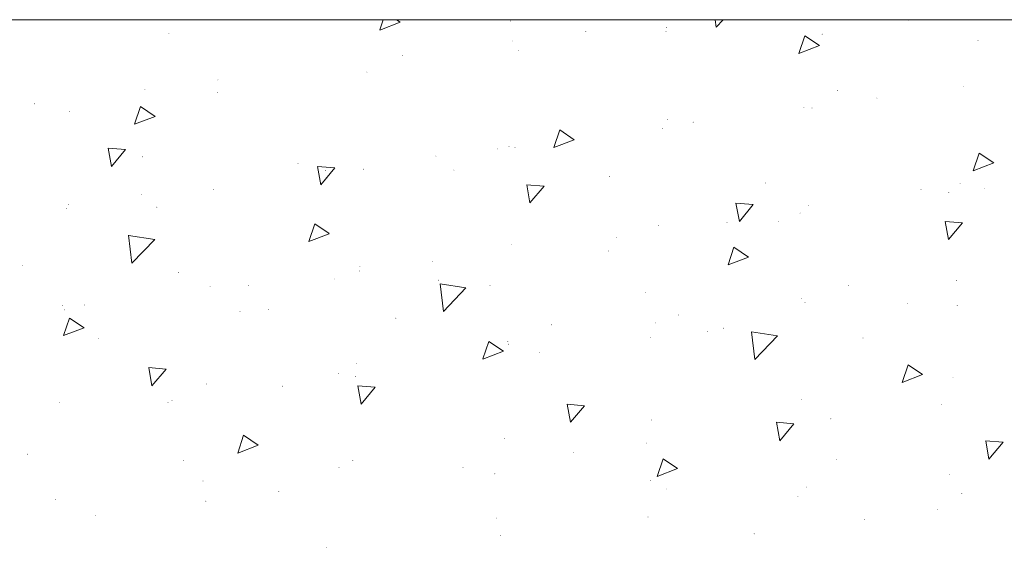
# Model space of a CAD drawing. Header units: millimetres. Extents: x -2603 to 1446, y -6775 to 6616.
# Tile 58 of 75: x -1451 to -1013, y -1321 to -1085. Entities that reach past the tile are written whole.
import ezdxf

# ---------------------------------------------------------------- set-up
doc = ezdxf.new("R2010")
doc.units = ezdxf.units.MM
doc.layers.get('0').update_dxf_attribs({"color": 252})
doc.layers.add('I-SCIANA', color=252, linetype='Continuous')

msp = doc.modelspace()

# ---------------------------------------------------------------- hatches: boundary and pattern name
h = msp.add_hatch(color=256)
h.dxf.hatch_style = 2
h.paths.add_polyline_path([(-1232.61, -1085.44), (-1232.41, -1085.64), (-1232.61, -1085.84), (-1232.81, -1085.64)])
h = msp.add_hatch(color=256)
h.dxf.hatch_style = 2
h.paths.add_polyline_path([(-1199.15, -1090.1), (-1198.95, -1090.31), (-1199.15, -1090.51), (-1199.35, -1090.31)])
h = msp.add_hatch(color=256)
h.dxf.hatch_style = 2
h.paths.add_polyline_path([(-1163.52, -1090.18), (-1163.32, -1090.39), (-1163.52, -1090.59), (-1163.72, -1090.39)])
h = msp.add_hatch(color=256)
h.dxf.hatch_style = 2
h.paths.add_polyline_path([(-1163.28, -1088.33), (-1163.08, -1088.54), (-1163.28, -1088.74), (-1163.48, -1088.54)])
h = msp.add_hatch(color=256)
h.dxf.hatch_style = 2
h.paths.add_polyline_path([(-1384.62, -1090.91), (-1384.42, -1091.11), (-1384.62, -1091.31), (-1384.82, -1091.11)])
h = msp.add_hatch(color=256)
h.dxf.hatch_style = 2
h.paths.add_polyline_path([(-1231.64, -1094.37), (-1231.44, -1094.57), (-1231.64, -1094.77), (-1231.84, -1094.57)])
h = msp.add_hatch(color=256)
h.dxf.hatch_style = 2
h.paths.add_polyline_path([(-1094.03, -1091.31), (-1093.83, -1091.51), (-1094.03, -1091.71), (-1094.23, -1091.51)])
h = msp.add_hatch(color=256)
h.dxf.hatch_style = 2
h.paths.add_polyline_path([(-1024.7, -1094.21), (-1024.5, -1094.41), (-1024.7, -1094.61), (-1024.9, -1094.41)])
h = msp.add_hatch(color=256)
h.dxf.hatch_style = 2
h.paths.add_polyline_path([(-1229.15, -1098.47), (-1228.95, -1098.67), (-1229.15, -1098.87), (-1229.35, -1098.67)])
h = msp.add_hatch(color=256)
h.dxf.hatch_style = 2
h.paths.add_polyline_path([(-1280.78, -1100.88), (-1280.58, -1101.08), (-1280.78, -1101.28), (-1280.99, -1101.08)])
h = msp.add_hatch(color=256)
h.dxf.hatch_style = 2
h.paths.add_polyline_path([(-1296.55, -1108.2), (-1296.35, -1108.4), (-1296.55, -1108.6), (-1296.75, -1108.4)])
h = msp.add_hatch(color=256)
h.dxf.hatch_style = 2
h.paths.add_polyline_path([(-1362.82, -1111.66), (-1362.62, -1111.86), (-1362.82, -1112.06), (-1363.02, -1111.86)])
h = msp.add_hatch(color=256)
h.dxf.hatch_style = 2
h.paths.add_polyline_path([(-1395.31, -1115.92), (-1395.11, -1116.12), (-1395.31, -1116.32), (-1395.52, -1116.12)])
h = msp.add_hatch(color=256)
h.dxf.hatch_style = 2
h.paths.add_polyline_path([(-1087.19, -1116.4), (-1086.99, -1116.61), (-1087.19, -1116.81), (-1087.39, -1116.61)])
h = msp.add_hatch(color=256)
h.dxf.hatch_style = 2
h.paths.add_polyline_path([(-1031.05, -1114.47), (-1030.85, -1114.68), (-1031.05, -1114.88), (-1031.25, -1114.68)])
h = msp.add_hatch(color=256)
h.dxf.hatch_style = 2
h.paths.add_polyline_path([(-1363.14, -1117.37), (-1362.94, -1117.57), (-1363.14, -1117.77), (-1363.34, -1117.57)])
h = msp.add_hatch(color=256)
h.dxf.hatch_style = 2
h.paths.add_polyline_path([(-1069.66, -1119.78), (-1069.46, -1119.98), (-1069.66, -1120.18), (-1069.86, -1119.98)])
h = msp.add_hatch(color=256)
h.dxf.hatch_style = 2
h.paths.add_polyline_path([(-1444.46, -1122.36), (-1444.26, -1122.56), (-1444.46, -1122.76), (-1444.66, -1122.56)])
h = msp.add_hatch(color=256)
h.dxf.hatch_style = 2
h.paths.add_polyline_path([(-1428.77, -1125.65), (-1428.57, -1125.85), (-1428.77, -1126.06), (-1428.97, -1125.85)])
h = msp.add_hatch(color=256)
h.dxf.hatch_style = 2
h.paths.add_polyline_path([(-1102.15, -1124.05), (-1101.95, -1124.25), (-1102.15, -1124.45), (-1102.35, -1124.25)])
h = msp.add_hatch(color=256)
h.dxf.hatch_style = 2
h.paths.add_polyline_path([(-1098.53, -1124.21), (-1098.33, -1124.41), (-1098.53, -1124.61), (-1098.73, -1124.41)])
h = msp.add_hatch(color=256)
h.dxf.hatch_style = 2
h.paths.add_polyline_path([(-1162.88, -1129.35), (-1162.67, -1129.55), (-1162.88, -1129.76), (-1163.08, -1129.55)])
h = msp.add_hatch(color=256)
h.dxf.hatch_style = 2
h.paths.add_polyline_path([(-1165.13, -1133.37), (-1164.93, -1133.58), (-1165.13, -1133.78), (-1165.33, -1133.58)])
h = msp.add_hatch(color=256)
h.dxf.hatch_style = 2
h.paths.add_polyline_path([(-1151.37, -1130.48), (-1151.17, -1130.68), (-1151.37, -1130.88), (-1151.57, -1130.68)])
h = msp.add_hatch(color=256)
h.dxf.hatch_style = 2
h.paths.add_polyline_path([(-1238.56, -1142.38), (-1238.36, -1142.58), (-1238.56, -1142.78), (-1238.76, -1142.58)])
h = msp.add_hatch(color=256)
h.dxf.hatch_style = 2
h.paths.add_polyline_path([(-1233.33, -1141.26), (-1233.13, -1141.46), (-1233.33, -1141.66), (-1233.53, -1141.46)])
h = msp.add_hatch(color=256)
h.dxf.hatch_style = 2
h.paths.add_polyline_path([(-1230.68, -1141.66), (-1230.48, -1141.86), (-1230.68, -1142.06), (-1230.88, -1141.86)])
h = msp.add_hatch(color=256)
h.dxf.hatch_style = 2
h.paths.add_polyline_path([(-1396.44, -1145.92), (-1396.24, -1146.12), (-1396.44, -1146.32), (-1396.64, -1146.12)])
h = msp.add_hatch(color=256)
h.dxf.hatch_style = 2
h.paths.add_polyline_path([(-1265.82, -1145.6), (-1265.62, -1145.8), (-1265.82, -1146), (-1266.03, -1145.8)])
h = msp.add_hatch(color=256)
h.dxf.hatch_style = 2
h.paths.add_polyline_path([(-1327.19, -1148.82), (-1326.99, -1149.02), (-1327.19, -1149.22), (-1327.39, -1149.02)])
h = msp.add_hatch(color=256)
h.dxf.hatch_style = 2
h.paths.add_polyline_path([(-1314.97, -1152.03), (-1314.77, -1152.24), (-1314.97, -1152.44), (-1315.17, -1152.24)])
h = msp.add_hatch(color=256)
h.dxf.hatch_style = 2
h.paths.add_polyline_path([(-1298.08, -1151.39), (-1297.88, -1151.59), (-1298.08, -1151.79), (-1298.28, -1151.59)])
h = msp.add_hatch(color=256)
h.dxf.hatch_style = 2
h.paths.add_polyline_path([(-1257.86, -1151.79), (-1257.66, -1151.99), (-1257.86, -1152.2), (-1258.06, -1151.99)])
h = msp.add_hatch(color=256)
h.dxf.hatch_style = 2
h.paths.add_polyline_path([(-1314.24, -1155.33), (-1314.04, -1155.53), (-1314.24, -1155.73), (-1314.44, -1155.53)])
h = msp.add_hatch(color=256)
h.dxf.hatch_style = 2
h.paths.add_polyline_path([(-1188.61, -1154.69), (-1188.41, -1154.89), (-1188.61, -1155.09), (-1188.81, -1154.89)])
h = msp.add_hatch(color=256)
h.dxf.hatch_style = 2
h.paths.add_polyline_path([(-1364.75, -1160.56), (-1364.55, -1160.76), (-1364.75, -1160.96), (-1364.95, -1160.76)])
h = msp.add_hatch(color=256)
h.dxf.hatch_style = 2
h.paths.add_polyline_path([(-1119.28, -1157.58), (-1119.08, -1157.78), (-1119.28, -1157.99), (-1119.48, -1157.78)])
h = msp.add_hatch(color=256)
h.dxf.hatch_style = 2
h.paths.add_polyline_path([(-1050.03, -1160.56), (-1049.83, -1160.76), (-1050.03, -1160.96), (-1050.23, -1160.76)])
h = msp.add_hatch(color=256)
h.dxf.hatch_style = 2
h.paths.add_polyline_path([(-1032.66, -1157.74), (-1032.46, -1157.95), (-1032.66, -1158.15), (-1032.86, -1157.95)])
h = msp.add_hatch(color=256)
h.dxf.hatch_style = 2
h.paths.add_polyline_path([(-1021.88, -1160.16), (-1021.68, -1160.36), (-1021.88, -1160.56), (-1022.08, -1160.36)])
h = msp.add_hatch(color=256)
h.dxf.hatch_style = 2
h.paths.add_polyline_path([(-1396.92, -1162.81), (-1396.72, -1163.01), (-1396.92, -1163.21), (-1397.12, -1163.01)])
h = msp.add_hatch(color=256)
h.dxf.hatch_style = 2
h.paths.add_polyline_path([(-1037.65, -1161.77), (-1037.45, -1161.97), (-1037.65, -1162.17), (-1037.85, -1161.97)])
h = msp.add_hatch(color=256)
h.dxf.hatch_style = 2
h.paths.add_polyline_path([(-1430.3, -1168.84), (-1430.1, -1169.05), (-1430.3, -1169.25), (-1430.5, -1169.05)])
h = msp.add_hatch(color=256)
h.dxf.hatch_style = 2
h.paths.add_polyline_path([(-1429.42, -1167.07), (-1429.22, -1167.28), (-1429.42, -1167.48), (-1429.62, -1167.28)])
h = msp.add_hatch(color=256)
h.dxf.hatch_style = 2
h.paths.add_polyline_path([(-1390.01, -1168.36), (-1389.81, -1168.56), (-1390.01, -1168.76), (-1390.21, -1168.56)])
h = msp.add_hatch(color=256)
h.dxf.hatch_style = 2
h.paths.add_polyline_path([(-1100.06, -1167.48), (-1099.86, -1167.68), (-1100.06, -1167.88), (-1100.26, -1167.68)])
h = msp.add_hatch(color=256)
h.dxf.hatch_style = 2
h.paths.add_polyline_path([(-1103.84, -1170.94), (-1103.64, -1171.14), (-1103.84, -1171.34), (-1104.04, -1171.14)])
h = msp.add_hatch(color=256)
h.dxf.hatch_style = 2
h.paths.add_polyline_path([(-1166.74, -1176.57), (-1166.53, -1176.77), (-1166.74, -1176.97), (-1166.94, -1176.77)])
h = msp.add_hatch(color=256)
h.dxf.hatch_style = 2
h.paths.add_polyline_path([(-1136.33, -1175.2), (-1136.13, -1175.4), (-1136.33, -1175.6), (-1136.53, -1175.4)])
h = msp.add_hatch(color=256)
h.dxf.hatch_style = 2
h.paths.add_polyline_path([(-1113.33, -1174.8), (-1113.13, -1175), (-1113.33, -1175.2), (-1113.53, -1175)])
h = msp.add_hatch(color=256)
h.dxf.hatch_style = 2
h.paths.add_polyline_path([(-1185.48, -1181.71), (-1185.27, -1181.91), (-1185.48, -1182.11), (-1185.68, -1181.91)])
h = msp.add_hatch(color=256)
h.dxf.hatch_style = 2
h.paths.add_polyline_path([(-1232.29, -1184.93), (-1232.08, -1185.13), (-1232.29, -1185.33), (-1232.49, -1185.13)])
h = msp.add_hatch(color=256)
h.dxf.hatch_style = 2
h.paths.add_polyline_path([(-1189.01, -1187.83), (-1188.81, -1188.03), (-1189.01, -1188.23), (-1189.22, -1188.03)])
h = msp.add_hatch(color=256)
h.dxf.hatch_style = 2
h.paths.add_polyline_path([(-1449.68, -1194.42), (-1449.48, -1194.62), (-1449.68, -1194.82), (-1449.89, -1194.62)])
h = msp.add_hatch(color=256)
h.dxf.hatch_style = 2
h.paths.add_polyline_path([(-1299.68, -1194.66), (-1299.48, -1194.86), (-1299.68, -1195.06), (-1299.89, -1194.86)])
h = msp.add_hatch(color=256)
h.dxf.hatch_style = 2
h.paths.add_polyline_path([(-1267.43, -1192.49), (-1267.23, -1192.69), (-1267.43, -1192.89), (-1267.63, -1192.69)])
h = msp.add_hatch(color=256)
h.dxf.hatch_style = 2
h.paths.add_polyline_path([(-1380.36, -1197.4), (-1380.15, -1197.6), (-1380.36, -1197.8), (-1380.56, -1197.6)])
h = msp.add_hatch(color=256)
h.dxf.hatch_style = 2
h.paths.add_polyline_path([(-1299.93, -1196.75), (-1299.73, -1196.95), (-1299.93, -1197.15), (-1300.13, -1196.95)])
h = msp.add_hatch(color=256)
h.dxf.hatch_style = 2
h.paths.add_polyline_path([(-1366.36, -1203.75), (-1366.16, -1203.95), (-1366.36, -1204.15), (-1366.56, -1203.95)])
h = msp.add_hatch(color=256)
h.dxf.hatch_style = 2
h.paths.add_polyline_path([(-1349.15, -1203.27), (-1348.95, -1203.47), (-1349.15, -1203.67), (-1349.35, -1203.47)])
h = msp.add_hatch(color=256)
h.dxf.hatch_style = 2
h.paths.add_polyline_path([(-1311.11, -1200.29), (-1310.9, -1200.49), (-1311.11, -1200.69), (-1311.31, -1200.49)])
h = msp.add_hatch(color=256)
h.dxf.hatch_style = 2
h.paths.add_polyline_path([(-1264.7, -1200.77), (-1264.5, -1200.98), (-1264.7, -1201.18), (-1264.9, -1200.98)])
h = msp.add_hatch(color=256)
h.dxf.hatch_style = 2
h.paths.add_polyline_path([(-1241.78, -1203.27), (-1241.57, -1203.47), (-1241.78, -1203.67), (-1241.98, -1203.47)])
h = msp.add_hatch(color=256)
h.dxf.hatch_style = 2
h.paths.add_polyline_path([(-1082.2, -1203.27), (-1082, -1203.47), (-1082.2, -1203.67), (-1082.41, -1203.47)])
h = msp.add_hatch(color=256)
h.dxf.hatch_style = 2
h.paths.add_polyline_path([(-1034.27, -1200.94), (-1034.07, -1201.14), (-1034.27, -1201.34), (-1034.47, -1201.14)])
h = msp.add_hatch(color=256)
h.dxf.hatch_style = 2
h.paths.add_polyline_path([(-1172.53, -1206.16), (-1172.33, -1206.36), (-1172.53, -1206.57), (-1172.73, -1206.36)])
h = msp.add_hatch(color=256)
h.dxf.hatch_style = 2
h.paths.add_polyline_path([(-1431.91, -1212.11), (-1431.71, -1212.32), (-1431.91, -1212.52), (-1432.11, -1212.32)])
h = msp.add_hatch(color=256)
h.dxf.hatch_style = 2
h.paths.add_polyline_path([(-1422.26, -1211.87), (-1422.06, -1212.07), (-1422.26, -1212.28), (-1422.46, -1212.07)])
h = msp.add_hatch(color=256)
h.dxf.hatch_style = 2
h.paths.add_polyline_path([(-1103.2, -1209.06), (-1103, -1209.26), (-1103.2, -1209.46), (-1103.4, -1209.26)])
h = msp.add_hatch(color=256)
h.dxf.hatch_style = 2
h.paths.add_polyline_path([(-1101.67, -1210.67), (-1101.47, -1210.87), (-1101.67, -1211.07), (-1101.87, -1210.87)])
h = msp.add_hatch(color=256)
h.dxf.hatch_style = 2
h.paths.add_polyline_path([(-1055.99, -1211.31), (-1055.78, -1211.51), (-1055.99, -1211.71), (-1056.19, -1211.51)])
h = msp.add_hatch(color=256)
h.dxf.hatch_style = 2
h.paths.add_polyline_path([(-1033.95, -1212.03), (-1033.75, -1212.24), (-1033.95, -1212.44), (-1034.15, -1212.24)])
h = msp.add_hatch(color=256)
h.dxf.hatch_style = 2
h.paths.add_polyline_path([(-1431.11, -1214.05), (-1430.9, -1214.25), (-1431.11, -1214.45), (-1431.31, -1214.25)])
h = msp.add_hatch(color=256)
h.dxf.hatch_style = 2
h.paths.add_polyline_path([(-1353.01, -1214.85), (-1352.81, -1215.05), (-1353.01, -1215.25), (-1353.21, -1215.05)])
h = msp.add_hatch(color=256)
h.dxf.hatch_style = 2
h.paths.add_polyline_path([(-1340.38, -1213.8), (-1340.18, -1214), (-1340.38, -1214.21), (-1340.58, -1214)])
h = msp.add_hatch(color=256)
h.dxf.hatch_style = 2
h.paths.add_polyline_path([(-1283.68, -1217.74), (-1283.48, -1217.95), (-1283.68, -1218.15), (-1283.88, -1217.95)])
h = msp.add_hatch(color=256)
h.dxf.hatch_style = 2
h.paths.add_polyline_path([(-1157.89, -1216.3), (-1157.69, -1216.5), (-1157.89, -1216.7), (-1158.09, -1216.5)])
h = msp.add_hatch(color=256)
h.dxf.hatch_style = 2
h.paths.add_polyline_path([(-1214.43, -1220.64), (-1214.23, -1220.84), (-1214.43, -1221.04), (-1214.63, -1220.84)])
h = msp.add_hatch(color=256)
h.dxf.hatch_style = 2
h.paths.add_polyline_path([(-1168.26, -1219.84), (-1168.06, -1220.04), (-1168.26, -1220.24), (-1168.47, -1220.04)])
h = msp.add_hatch(color=256)
h.dxf.hatch_style = 2
h.paths.add_polyline_path([(-1137.94, -1222.17), (-1137.74, -1222.37), (-1137.94, -1222.57), (-1138.14, -1222.37)])
h = msp.add_hatch(color=256)
h.dxf.hatch_style = 2
h.paths.add_polyline_path([(-1170.44, -1226.43), (-1170.23, -1226.63), (-1170.44, -1226.83), (-1170.64, -1226.63)])
h = msp.add_hatch(color=256)
h.dxf.hatch_style = 2
h.paths.add_polyline_path([(-1145.1, -1223.62), (-1144.9, -1223.82), (-1145.1, -1224.02), (-1145.3, -1223.82)])
h = msp.add_hatch(color=256)
h.dxf.hatch_style = 2
h.paths.add_polyline_path([(-1075.85, -1226.51), (-1075.65, -1226.71), (-1075.85, -1226.91), (-1076.05, -1226.71)])
h = msp.add_hatch(color=256)
h.dxf.hatch_style = 2
h.paths.add_polyline_path([(-1416.07, -1226.75), (-1415.86, -1226.95), (-1416.07, -1227.15), (-1416.27, -1226.95)])
h = msp.add_hatch(color=256)
h.dxf.hatch_style = 2
h.paths.add_polyline_path([(-1233.89, -1228.12), (-1233.69, -1228.32), (-1233.89, -1228.52), (-1234.1, -1228.32)])
h = msp.add_hatch(color=256)
h.dxf.hatch_style = 2
h.paths.add_polyline_path([(-1233.57, -1229.25), (-1233.37, -1229.45), (-1233.57, -1229.65), (-1233.77, -1229.45)])
h = msp.add_hatch(color=256)
h.dxf.hatch_style = 2
h.paths.add_polyline_path([(-1219.66, -1232.87), (-1219.46, -1233.07), (-1219.66, -1233.27), (-1219.86, -1233.07)])
h = msp.add_hatch(color=256)
h.dxf.hatch_style = 2
h.paths.add_polyline_path([(-1301.29, -1237.85), (-1301.09, -1238.05), (-1301.29, -1238.25), (-1301.49, -1238.05)])
h = msp.add_hatch(color=256)
h.dxf.hatch_style = 2
h.paths.add_polyline_path([(-1309.26, -1242.28), (-1309.05, -1242.48), (-1309.26, -1242.68), (-1309.46, -1242.48)])
h = msp.add_hatch(color=256)
h.dxf.hatch_style = 2
h.paths.add_polyline_path([(-1301.62, -1243.64), (-1301.41, -1243.84), (-1301.62, -1244.05), (-1301.82, -1243.84)])
h = msp.add_hatch(color=256)
h.dxf.hatch_style = 2
h.paths.add_polyline_path([(-1367.89, -1247.02), (-1367.69, -1247.22), (-1367.89, -1247.42), (-1368.09, -1247.22)])
h = msp.add_hatch(color=256)
h.dxf.hatch_style = 2
h.paths.add_polyline_path([(-1334.11, -1247.99), (-1333.91, -1248.19), (-1334.11, -1248.39), (-1334.31, -1248.19)])
h = msp.add_hatch(color=256)
h.dxf.hatch_style = 2
h.paths.add_polyline_path([(-1035.8, -1244.13), (-1035.6, -1244.33), (-1035.8, -1244.53), (-1036, -1244.33)])
h = msp.add_hatch(color=256)
h.dxf.hatch_style = 2
h.paths.add_polyline_path([(-1433.44, -1255.31), (-1433.24, -1255.51), (-1433.44, -1255.71), (-1433.64, -1255.51)])
h = msp.add_hatch(color=256)
h.dxf.hatch_style = 2
h.paths.add_polyline_path([(-1385.02, -1255.31), (-1384.82, -1255.51), (-1385.02, -1255.71), (-1385.22, -1255.51)])
h = msp.add_hatch(color=256)
h.dxf.hatch_style = 2
h.paths.add_polyline_path([(-1383.25, -1254.42), (-1383.05, -1254.62), (-1383.25, -1254.82), (-1383.45, -1254.62)])
h = msp.add_hatch(color=256)
h.dxf.hatch_style = 2
h.paths.add_polyline_path([(-1103.2, -1253.86), (-1103, -1254.06), (-1103.2, -1254.26), (-1103.4, -1254.06)])
h = msp.add_hatch(color=256)
h.dxf.hatch_style = 2
h.paths.add_polyline_path([(-1041.03, -1256.03), (-1040.82, -1256.23), (-1041.03, -1256.43), (-1041.23, -1256.23)])
h = msp.add_hatch(color=256)
h.dxf.hatch_style = 2
h.paths.add_polyline_path([(-1169.87, -1263.03), (-1169.67, -1263.23), (-1169.87, -1263.43), (-1170.07, -1263.23)])
h = msp.add_hatch(color=256)
h.dxf.hatch_style = 2
h.paths.add_polyline_path([(-1090.17, -1262.54), (-1089.97, -1262.74), (-1090.17, -1262.95), (-1090.37, -1262.74)])
h = msp.add_hatch(color=256)
h.dxf.hatch_style = 2
h.paths.add_polyline_path([(-1235.42, -1271.31), (-1235.22, -1271.51), (-1235.42, -1271.71), (-1235.62, -1271.51)])
h = msp.add_hatch(color=256)
h.dxf.hatch_style = 2
h.paths.add_polyline_path([(-1172.12, -1273.32), (-1171.92, -1273.52), (-1172.12, -1273.72), (-1172.33, -1273.52)])
h = msp.add_hatch(color=256)
h.dxf.hatch_style = 2
h.paths.add_polyline_path([(-1447.59, -1278.23), (-1447.39, -1278.43), (-1447.59, -1278.63), (-1447.79, -1278.43)])
h = msp.add_hatch(color=256)
h.dxf.hatch_style = 2
h.paths.add_polyline_path([(-1204.62, -1277.58), (-1204.42, -1277.79), (-1204.62, -1277.99), (-1204.82, -1277.79)])
h = msp.add_hatch(color=256)
h.dxf.hatch_style = 2
h.paths.add_polyline_path([(-1378.26, -1281.12), (-1378.06, -1281.32), (-1378.26, -1281.52), (-1378.47, -1281.32)])
h = msp.add_hatch(color=256)
h.dxf.hatch_style = 2
h.paths.add_polyline_path([(-1302.82, -1281.04), (-1302.62, -1281.24), (-1302.82, -1281.44), (-1303.02, -1281.24)])
h = msp.add_hatch(color=256)
h.dxf.hatch_style = 2
h.paths.add_polyline_path([(-1087.59, -1280.72), (-1087.39, -1280.92), (-1087.59, -1281.12), (-1087.79, -1280.92)])
h = msp.add_hatch(color=256)
h.dxf.hatch_style = 2
h.paths.add_polyline_path([(-1309.01, -1284.1), (-1308.81, -1284.3), (-1309.01, -1284.5), (-1309.22, -1284.3)])
h = msp.add_hatch(color=256)
h.dxf.hatch_style = 2
h.paths.add_polyline_path([(-1253.76, -1284.1), (-1253.56, -1284.3), (-1253.76, -1284.5), (-1253.96, -1284.3)])
h = msp.add_hatch(color=256)
h.dxf.hatch_style = 2
h.paths.add_polyline_path([(-1239.68, -1286.99), (-1239.48, -1287.2), (-1239.68, -1287.4), (-1239.89, -1287.2)])
h = msp.add_hatch(color=256)
h.dxf.hatch_style = 2
h.paths.add_polyline_path([(-1037.41, -1287.32), (-1037.2, -1287.52), (-1037.41, -1287.72), (-1037.61, -1287.52)])
h = msp.add_hatch(color=256)
h.dxf.hatch_style = 2
h.paths.add_polyline_path([(-1369.5, -1290.21), (-1369.3, -1290.41), (-1369.5, -1290.61), (-1369.7, -1290.41)])
h = msp.add_hatch(color=256)
h.dxf.hatch_style = 2
h.paths.add_polyline_path([(-1170.44, -1289.89), (-1170.23, -1290.09), (-1170.44, -1290.29), (-1170.64, -1290.09)])
h = msp.add_hatch(color=256)
h.dxf.hatch_style = 2
h.paths.add_polyline_path([(-1335.72, -1294.88), (-1335.52, -1295.08), (-1335.72, -1295.28), (-1335.92, -1295.08)])
h = msp.add_hatch(color=256)
h.dxf.hatch_style = 2
h.paths.add_polyline_path([(-1163.28, -1293.75), (-1163.08, -1293.95), (-1163.28, -1294.15), (-1163.48, -1293.95)])
h = msp.add_hatch(color=256)
h.dxf.hatch_style = 2
h.paths.add_polyline_path([(-1101.11, -1292.87), (-1100.9, -1293.07), (-1101.11, -1293.27), (-1101.31, -1293.07)])
h = msp.add_hatch(color=256)
h.dxf.hatch_style = 2
h.paths.add_polyline_path([(-1031.86, -1295.76), (-1031.66, -1295.96), (-1031.86, -1296.16), (-1032.06, -1295.96)])
h = msp.add_hatch(color=256)
h.dxf.hatch_style = 2
h.paths.add_polyline_path([(-1435.05, -1298.5), (-1434.85, -1298.7), (-1435.05, -1298.9), (-1435.25, -1298.7)])
h = msp.add_hatch(color=256)
h.dxf.hatch_style = 2
h.paths.add_polyline_path([(-1368.21, -1299.14), (-1368.01, -1299.34), (-1368.21, -1299.54), (-1368.41, -1299.34)])
h = msp.add_hatch(color=256)
h.dxf.hatch_style = 2
h.paths.add_polyline_path([(-1104.81, -1297.05), (-1104.6, -1297.25), (-1104.81, -1297.45), (-1105.01, -1297.25)])
h = msp.add_hatch(color=256)
h.dxf.hatch_style = 2
h.paths.add_polyline_path([(-1042.63, -1303), (-1042.43, -1303.2), (-1042.63, -1303.4), (-1042.83, -1303.2)])
h = msp.add_hatch(color=256)
h.dxf.hatch_style = 2
h.paths.add_polyline_path([(-1417.43, -1305.65), (-1417.23, -1305.85), (-1417.43, -1306.06), (-1417.63, -1305.85)])
h = msp.add_hatch(color=256)
h.dxf.hatch_style = 2
h.paths.add_polyline_path([(-1238.96, -1306.7), (-1238.76, -1306.9), (-1238.96, -1307.1), (-1239.16, -1306.9)])
h = msp.add_hatch(color=256)
h.dxf.hatch_style = 2
h.paths.add_polyline_path([(-1171.48, -1306.22), (-1171.28, -1306.42), (-1171.48, -1306.62), (-1171.68, -1306.42)])
h = msp.add_hatch(color=256)
h.dxf.hatch_style = 2
h.paths.add_polyline_path([(-1075.13, -1307.26), (-1074.93, -1307.46), (-1075.13, -1307.66), (-1075.33, -1307.46)])
h = msp.add_hatch(color=256)
h.dxf.hatch_style = 2
h.paths.add_polyline_path([(-1124.27, -1313.7), (-1124.07, -1313.9), (-1124.27, -1314.1), (-1124.47, -1313.9)])
h = msp.add_hatch(color=256)
h.dxf.hatch_style = 2
h.paths.add_polyline_path([(-1237.03, -1314.5), (-1236.83, -1314.7), (-1237.03, -1314.9), (-1237.23, -1314.7)])
h = msp.add_hatch(color=256)
h.dxf.hatch_style = 2
h.paths.add_polyline_path([(-1314.64, -1319.73), (-1314.44, -1319.93), (-1314.64, -1320.13), (-1314.85, -1319.93)])

# ---------------------------------------------------------------- linework, layer by layer
at = {"lineweight": 0}
for points in [[(-1289.31, -1085.08), (-1290.84, -1089.66)], [(-1281.75, -1086.2), (-1290.84, -1089.74)], [(-1281.75, -1086.2), (-1283.44, -1085.08)], [(-1141.64, -1085.08), (-1141.24, -1088.46)], [(-1138.02, -1085.08), (-1141.24, -1088.46)], [(-1055.58, -1085.08), (-1055.82, -1085.32)], [(-1055.82, -1085.08), (-1055.74, -1085.32)], [(-1101.67, -1092.24), (-1104.32, -1100.12)], [(-1095.23, -1096.58), (-1101.67, -1092.24)], [(-1095.23, -1096.58), (-1104.32, -1100.12)], [(-1397.25, -1123.68), (-1399.9, -1131.57)], [(-1390.81, -1128.11), (-1397.25, -1123.68)], [(-1390.81, -1128.11), (-1399.9, -1131.57)], [(-1210.73, -1134.14), (-1213.38, -1141.94)], [(-1204.3, -1138.48), (-1210.73, -1134.14)], [(-1204.3, -1138.48), (-1213.38, -1141.94)], [(-1403.92, -1142.91), (-1411.72, -1142.26)], [(-1411.64, -1142.26), (-1410.19, -1150.39)], [(-1403.92, -1142.91), (-1410.19, -1150.39)], [(-1024.22, -1144.51), (-1026.79, -1152.32)], [(-1017.7, -1148.86), (-1024.22, -1144.51)], [(-1310.86, -1151.03), (-1318.59, -1150.39)], [(-1318.59, -1150.39), (-1317.06, -1158.51)], [(-1310.86, -1151.03), (-1317.06, -1158.51)], [(-1017.7, -1148.86), (-1026.79, -1152.4)], [(-1217.73, -1159.23), (-1225.53, -1158.51)], [(-1225.45, -1158.51), (-1224, -1166.63)], [(-1217.73, -1159.23), (-1224, -1166.63)], [(-1124.67, -1167.36), (-1132.39, -1166.71)], [(-1132.39, -1166.71), (-1130.86, -1174.84)], [(-1124.67, -1167.36), (-1130.86, -1174.84)], [(-1319.79, -1175.96), (-1322.45, -1183.84)], [(-1313.36, -1180.31), (-1319.79, -1175.96)], [(-1031.53, -1175.48), (-1039.34, -1174.84)], [(-1039.26, -1174.84), (-1037.81, -1182.96)], [(-1031.53, -1175.48), (-1037.81, -1182.96)], [(-1402.55, -1181.03), (-1401.11, -1193.42)], [(-1390.97, -1182.88), (-1402.55, -1181.11)], [(-1313.36, -1180.39), (-1322.45, -1183.84)], [(-1390.97, -1182.88), (-1401.11, -1193.42)], [(-1133.28, -1186.34), (-1135.85, -1194.22)], [(-1126.76, -1190.76), (-1133.28, -1186.34)], [(-1126.76, -1190.76), (-1135.85, -1194.22)], [(-1263.97, -1202.58), (-1262.53, -1214.89)], [(-1252.47, -1204.35), (-1263.97, -1202.58)], [(-1252.47, -1204.35), (-1262.53, -1214.89)], [(-1428.85, -1217.87), (-1431.51, -1225.67)], [(-1422.42, -1222.21), (-1428.85, -1217.87)], [(-1422.42, -1222.21), (-1431.51, -1225.67)], [(-1125.48, -1224.06), (-1124.03, -1236.36)], [(-1113.89, -1225.83), (-1125.48, -1224.06)], [(-1113.89, -1225.83), (-1124.03, -1236.36)], [(-1242.34, -1228.24), (-1244.91, -1236.04)], [(-1235.82, -1232.58), (-1242.34, -1228.24)], [(-1235.82, -1232.58), (-1244.91, -1236.12)], [(-1055.74, -1238.62), (-1058.4, -1246.5)], [(-1049.31, -1242.96), (-1055.74, -1238.62)], [(-1385.9, -1240.55), (-1393.71, -1239.9)], [(-1393.63, -1239.9), (-1392.18, -1248.03)], [(-1385.9, -1240.55), (-1392.18, -1248.03)], [(-1049.31, -1243.04), (-1058.4, -1246.5)], [(-1292.85, -1248.67), (-1300.57, -1248.03)], [(-1300.57, -1248.03), (-1299.04, -1256.15)], [(-1292.85, -1248.67), (-1299.12, -1256.15)], [(-1199.71, -1256.87), (-1207.51, -1256.15)], [(-1207.43, -1256.15), (-1205.99, -1264.27)], [(-1199.71, -1256.87), (-1205.99, -1264.27)], [(-1106.66, -1265), (-1114.38, -1264.27)], [(-1114.38, -1264.27), (-1112.85, -1272.48)], [(-1106.66, -1265), (-1112.85, -1272.48)], [(-1351.4, -1270.06), (-1353.97, -1277.95)], [(-1344.89, -1274.49), (-1351.4, -1270.06)], [(-1344.89, -1274.49), (-1353.97, -1277.95)], [(-1013.52, -1273.12), (-1021.32, -1272.48)], [(-1021.24, -1272.48), (-1019.79, -1280.6)], [(-1013.52, -1273.12), (-1019.79, -1280.6)], [(-1164.81, -1280.52), (-1167.46, -1288.32)], [(-1158.37, -1284.86), (-1164.81, -1280.52)], [(-1158.37, -1284.86), (-1167.46, -1288.32)]]:
    msp.add_lwpolyline(points, dxfattribs=at)
at = {"layer": 'I-SCIANA', "lineweight": 0}
msp.add_lwpolyline([(-1811.62, -1568.46), (-1811.62, -1085.08), (13.72, -1085.08)], dxfattribs=at)

doc.saveas('drawing.dxf')
